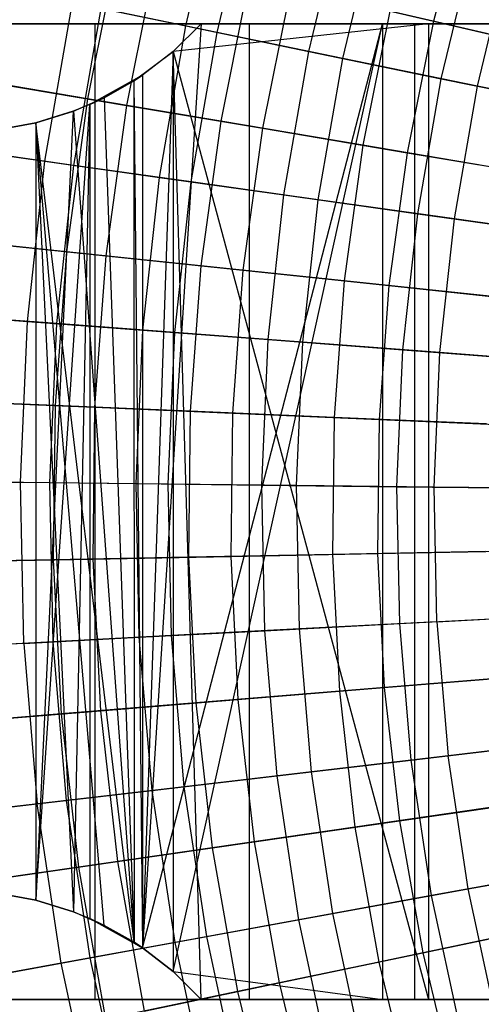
# Model space of a CAD drawing. Extents: x -8.3 to 8.8, y -6 to 6.
# Tile 12 of 177: x -4.446 to -3.595, y -0.909 to 0.908. Entities that reach past the tile are written whole.
import ezdxf

# ---------------------------------------------------------------- set-up
doc = ezdxf.new("R2010")
doc.units = 0
doc.header["$LTSCALE"] = 2.54
doc.layers.get('0').update_dxf_attribs({"linetype": 'CONTINUOUS'})

# ---------------------------------------------------------------- blocks, each defined once
blk = doc.blocks.new('DROPS_COLOR_A_STL')
at = {"color": 0}
for p, q in [((4.2602, 0.896, 4.2317), (4.3265, 1.1717, 4.2317)), ((4.2602, 0.896, 4.2317), (4.3265, 1.1717, 4.2317)), ((4.3182, 0.884, 11.4321), (4.3836, 1.156, 11.4321)), ((4.3182, 0.884, 11.4321), (4.3836, 1.156, 11.4321)), ((4.487, 0.8491, 3.9448), (4.5499, 1.1103, 3.9448)), ((4.487, 0.8491, 3.9448), (4.5499, 1.1103, 3.9448)), ((4.5497, 0.8361, 11.7151), (4.6115, 1.0934, 11.7151)), ((4.5497, 0.8361, 11.7151), (4.6115, 1.0934, 11.7151)), ((4.731, 0.7986, 3.673), (4.7901, 1.0443, 3.673)), ((4.731, 0.7986, 3.673), (4.7901, 1.0443, 3.673)), ((4.798, 0.7847, 11.9828), (4.8561, 1.0262, 11.9828)), ((4.798, 0.7847, 11.9828), (4.8561, 1.0262, 11.9828)), ((4.0004, 0.6464, 4.5325), (4.0513, 0.9392, 4.5325)), ((4.0004, 0.6464, 4.5325), (4.0513, 0.9392, 4.5325)), ((4.0513, 0.9392, 4.5325), (4.2602, 0.896, 4.2317)), ((4.0513, 0.9392, 4.5325), (4.2602, 0.896, 4.2317)), ((4.0542, 0.6388, 11.1348), (4.1045, 0.9282, 11.1348)), ((4.0542, 0.6388, 11.1348), (4.1045, 0.9282, 11.1348)), ((4.3182, 0.884, 11.4321), (4.1045, 0.9282, 11.1348)), ((4.3182, 0.884, 11.4321), (4.1045, 0.9282, 11.1348)), ((3.832, 0.9, 20.3239), (4.0934, 0.9, 19.9918)), ((4.0934, 0.9, 27.7698), (3.832, 0.9, 27.4376)), ((4.0934, 0.9, 27.7698), (3.832, 0.9, 27.4376)), ((3.832, 0.9, 20.3239), (4.0934, 0.9, 19.9918)), ((4.0934, -0.9, 19.9918), (4.0934, 0.9, 19.9918)), ((4.0934, 0.9, 19.9918), (4.3775, 0.9, 19.6788)), ((4.0934, -0.9, 19.9918), (4.0934, 0.9, 19.9918)), ((4.0934, -0.9, 27.7698), (4.0934, 0.9, 27.7698)), ((4.3775, 0.9, 28.0827), (4.0934, 0.9, 27.7698)), ((4.0934, -0.9, 27.7698), (4.0934, 0.9, 27.7698)), ((4.3775, 0.9, 28.0827), (4.0934, 0.9, 27.7698)), ((4.0934, 0.9, 19.9918), (4.3775, 0.9, 19.6788)), ((4.2888, 0.9, 52.191), (4.1807, -0.8051, 52.1218)), ((4.1807, -0.8051, 52.1218), (4.6226, 0.9, 52.3913)), ((4.1807, -0.8051, 52.1218), (4.6226, 0.9, 52.3913)), ((4.2888, 0.9, 52.191), (4.1807, -0.8051, 52.1218)), ((4.2117, 0.6166, 4.2317), (4.2602, 0.896, 4.2317)), ((4.2117, 0.6166, 4.2317), (4.2602, 0.896, 4.2317)), ((4.2368, 0.8486, 36.993), (4.2888, 0.9, 36.96)), ((4.7077, 0.9, 36.7117), (4.2368, 0.8486, 36.993)), ((4.2368, -0.8486, 52.158), (4.6226, 0.9, 52.3913)), ((4.2888, 0.9, 52.191), (4.2368, 0.8486, 52.158)), ((4.7077, 0.9, 36.7117), (4.2368, 0.8486, 36.993)), ((4.2368, -0.8486, 52.158), (4.6226, 0.9, 52.3913)), ((4.2368, 0.8486, 36.993), (4.2888, 0.9, 36.96)), ((4.2888, 0.9, 52.191), (4.2368, 0.8486, 52.158)), ((4.2602, 0.896, 4.2317), (4.487, 0.8491, 3.9448)), ((4.2602, 0.896, 4.2317), (4.487, 0.8491, 3.9448)), ((4.7077, 0.9, 36.7117), (4.2888, 0.9, 36.96)), ((4.2888, 0.9, 36.96), (4.2888, 0.9, 52.191)), ((4.2888, 0.9, 52.191), (4.6226, 0.9, 52.3913)), ((4.7077, 0.9, 36.7117), (4.2888, 0.9, 36.96)), ((4.2888, 0.9, 52.191), (4.6226, 0.9, 52.3913)), ((4.2888, 0.9, 36.96), (4.2888, 0.9, 52.191)), ((4.3775, -0.9, 19.6788), (4.3775, 0.9, 19.6788)), ((4.3775, 0.9, 19.6788), (4.6828, 0.9, 19.3865)), ((4.3775, -0.9, 19.6788), (4.3775, 0.9, 19.6788)), ((4.3775, -0.9, 28.0827), (4.3775, 0.9, 28.0827)), ((4.6828, 0.9, 28.375), (4.3775, 0.9, 28.0827)), ((4.3775, -0.9, 28.0827), (4.3775, 0.9, 28.0827)), ((4.6828, 0.9, 28.375), (4.3775, 0.9, 28.0827)), ((4.3775, 0.9, 19.6788), (4.6828, 0.9, 19.3865)), ((4.6226, 0.9, 52.3913), (5.1842, 0.9, 52.6862)), ((4.6226, 0.9, 52.3913), (5.1842, 0.9, 52.6862)), ((4.6226, 0.9, 52.3913), (4.6226, -0.9, 52.3913)), ((4.6226, 0.9, 52.3913), (4.6226, -0.9, 52.3913)), ((4.6828, -0.9, 19.3865), (4.6828, 0.9, 19.3865)), ((4.6828, 0.9, 19.3865), (5.0078, 0.9, 19.1163)), ((4.6828, -0.9, 19.3865), (4.6828, 0.9, 19.3865)), ((4.6828, -0.9, 28.375), (4.6828, 0.9, 28.375)), ((5.0078, 0.9, 28.6452), (4.6828, 0.9, 28.375)), ((4.6828, -0.9, 28.375), (4.6828, 0.9, 28.375)), ((5.0078, 0.9, 28.6452), (4.6828, 0.9, 28.375)), ((4.6828, 0.9, 19.3865), (5.0078, 0.9, 19.1163)), ((5.2724, 0.9, 36.4229), (4.7077, 0.9, 36.7117)), ((4.7077, 0.9, 36.7117), (4.7077, -0.9, 36.7117)), ((5.2724, 0.9, 36.4229), (4.7077, 0.9, 36.7117)), ((4.7077, 0.9, 36.7117), (4.7077, -0.9, 36.7117)), ((4.2703, 0.6084, 11.4321), (4.3182, 0.884, 11.4321)), ((4.2703, 0.6084, 11.4321), (4.3182, 0.884, 11.4321)), ((4.5497, 0.8361, 11.7151), (4.3182, 0.884, 11.4321)), ((4.5497, 0.8361, 11.7151), (4.3182, 0.884, 11.4321)), ((4.1646, 0.7944, 37.0396), (4.2368, 0.8486, 36.993)), ((4.1646, 0.7944, 37.0396), (4.2368, 0.8486, 36.993)), ((4.2368, 0.8486, 52.158), (4.1807, -0.8051, 52.1218)), ((4.2368, 0.8486, 52.158), (4.1807, -0.8051, 52.1218)), ((4.2368, 0.8486, 52.158), (4.1807, 0.8051, 52.1218)), ((4.2368, 0.8486, 36.993), (4.1807, 0.8051, 52.1218)), ((4.2368, 0.8486, 52.158), (4.1807, 0.8051, 52.1218)), ((4.2368, 0.8486, 36.993), (4.1807, 0.8051, 52.1218)), ((4.2368, 0.8486, 36.993), (4.7077, -0.9, 36.7117)), ((4.2888, -0.9, 36.96), (4.2368, 0.8486, 36.993)), ((4.2368, 0.8486, 36.993), (4.2368, -0.8486, 36.993)), ((4.2368, 0.8486, 36.993), (4.2368, -0.8486, 36.993)), ((4.2888, -0.9, 36.96), (4.2368, 0.8486, 36.993)), ((4.2368, 0.8486, 36.993), (4.7077, -0.9, 36.7117)), ((4.2368, 0.8486, 36.993), (4.2368, 0.8486, 52.158)), ((4.2368, 0.8486, 36.993), (4.2368, 0.8486, 52.158)), ((4.4411, 0.5843, 3.9448), (4.487, 0.8491, 3.9448)), ((4.4411, 0.5843, 3.9448), (4.487, 0.8491, 3.9448)), ((4.487, 0.8491, 3.9448), (4.731, 0.7986, 3.673)), ((4.487, 0.8491, 3.9448), (4.731, 0.7986, 3.673)), ((4.5044, 0.5754, 11.7151), (4.5497, 0.8361, 11.7151)), ((4.5044, 0.5754, 11.7151), (4.5497, 0.8361, 11.7151)), ((4.798, 0.7847, 11.9828), (4.5497, 0.8361, 11.7151)), ((4.798, 0.7847, 11.9828), (4.5497, 0.8361, 11.7151)), ((4.1807, 0.8051, 52.1218), (4.0832, 0.7508, 52.0576)), ((4.1807, 0.8051, 52.1218), (4.0832, 0.7508, 52.0576)), ((4.1807, 0.8051, 52.1218), (4.1098, 0.7633, 37.0757)), ((4.1807, 0.8051, 52.1218), (4.1098, 0.7633, 37.0757)), ((4.1646, 0.7944, 37.0396), (4.1807, 0.8051, 52.1218)), ((4.1646, 0.7944, 37.0396), (4.1807, 0.8051, 52.1218)), ((4.1807, 0.8051, 52.1218), (4.1807, -0.8051, 52.1218)), ((4.1807, 0.8051, 52.1218), (4.1807, -0.8051, 52.1218)), ((4.1098, 0.7633, 37.0757), (4.1646, 0.7944, 37.0396)), ((4.1098, 0.7633, 37.0757), (4.1646, 0.7944, 37.0396)), ((4.1646, 0.7944, 37.0396), (4.165, -0.7947, 37.0393)), ((4.1646, 0.7944, 37.0396), (4.165, -0.7947, 37.0393)), ((4.1646, 0.7944, 37.0396), (4.1807, -0.8051, 37.0291)), ((4.1646, 0.7944, 37.0396), (4.1807, -0.8051, 37.0291)), ((4.6878, 0.5496, 3.673), (4.731, 0.7986, 3.673)), ((4.6878, 0.5496, 3.673), (4.731, 0.7986, 3.673)), ((4.731, 0.7986, 3.673), (4.9911, 0.7448, 3.4172)), ((4.731, 0.7986, 3.673), (4.9911, 0.7448, 3.4172)), ((4.7555, 0.5401, 11.9828), (4.798, 0.7847, 11.9828)), ((4.7555, 0.5401, 11.9828), (4.798, 0.7847, 11.9828)), ((5.0622, 0.7301, 12.2341), (4.798, 0.7847, 11.9828)), ((5.0622, 0.7301, 12.2341), (4.798, 0.7847, 11.9828)), ((4.0529, 0.7385, 52.0372), (4.1098, 0.7633, 37.0757)), ((4.0529, 0.7385, 52.0372), (4.1098, 0.7633, 37.0757)), ((4.0532, 0.7386, 37.1136), (4.1098, 0.7633, 37.0757)), ((4.0532, 0.7386, 37.1136), (4.1098, 0.7633, 37.0757)), ((4.0832, 0.7508, 52.0576), (4.1098, 0.7633, 37.0757)), ((4.0832, 0.7508, 52.0576), (4.1098, 0.7633, 37.0757)), ((4.1098, 0.7633, 37.0757), (4.165, -0.7947, 37.0393)), ((4.1098, 0.7633, 37.0757), (4.165, -0.7947, 37.0393)), ((3.984, -0.7172, 51.9903), (4.0832, 0.7508, 52.0576)), ((3.984, -0.7172, 51.9903), (4.0832, 0.7508, 52.0576)), ((4.0832, 0.7508, 52.0576), (4.0529, 0.7385, 52.0372)), ((4.0832, 0.7508, 52.0576), (4.0529, 0.7385, 52.0372)), ((4.0832, 0.7508, 52.0576), (4.0532, -0.7386, 52.0374)), ((4.0832, 0.7508, 52.0576), (4.0532, -0.7386, 52.0374)), ((4.0832, 0.7508, 52.0576), (4.0832, -0.7508, 52.0576)), ((4.0832, 0.7508, 52.0576), (4.0832, -0.7508, 52.0576)), ((4.0529, 0.7385, 52.0372), (3.9836, 0.7171, 51.99)), ((4.0529, 0.7385, 52.0372), (3.9836, 0.7171, 51.99)), ((3.984, 0.7172, 37.1607), (4.0532, 0.7386, 37.1136)), ((3.984, 0.7172, 37.1607), (4.0532, 0.7386, 37.1136)), ((4.0529, 0.7385, 52.0372), (3.984, -0.7172, 51.9903)), ((4.0529, 0.7385, 52.0372), (3.984, -0.7172, 51.9903)), ((4.0529, 0.7385, 52.0372), (4.0532, 0.7386, 37.1136)), ((4.0529, 0.7385, 52.0372), (4.0532, 0.7386, 37.1136)), ((4.0532, 0.7386, 37.1136), (4.165, -0.7947, 37.0393)), ((4.0532, 0.7386, 37.1136), (4.165, -0.7947, 37.0393)), ((3.9135, 0.7043, 37.2097), (3.984, 0.7172, 37.1607)), ((3.9135, 0.7043, 37.2097), (3.984, 0.7172, 37.1607)), ((3.9836, 0.7171, 51.99), (3.9135, 0.7043, 51.9413)), ((3.9836, 0.7171, 51.99), (3.9135, 0.7043, 51.9413)), ((3.984, 0.7172, 37.1607), (3.9836, -0.7171, 37.161)), ((3.984, 0.7172, 37.1607), (3.9836, -0.7171, 37.161)), ((3.9836, 0.7171, 51.99), (3.984, 0.7172, 37.1607)), ((3.9836, 0.7171, 51.99), (3.984, 0.7172, 37.1607)), ((3.9836, 0.7171, 51.99), (3.984, -0.7172, 51.9903)), ((3.9836, 0.7171, 51.99), (3.984, -0.7172, 51.9903)), ((3.984, 0.7172, 37.1607), (4.0532, -0.7386, 37.1136)), ((4.165, -0.7947, 37.0393), (3.984, 0.7172, 37.1607)), ((4.165, -0.7947, 37.0393), (3.984, 0.7172, 37.1607)), ((4.1101, -0.7634, 37.0755), (3.984, 0.7172, 37.1607)), ((4.1101, -0.7634, 37.0755), (3.984, 0.7172, 37.1607)), ((3.984, 0.7172, 37.1607), (4.0532, -0.7386, 37.1136)), ((3.8082, 0.6734, 4.846), (4.0004, 0.6464, 4.5325)), ((3.8082, 0.6734, 4.846), (4.0004, 0.6464, 4.5325)), ((4.0542, 0.6388, 11.1348), (3.857, 0.6666, 10.8245)), ((4.0542, 0.6388, 11.1348), (3.857, 0.6666, 10.8245)), ((3.9684, 0.3509, 4.5325), (4.0004, 0.6464, 4.5325)), ((3.9684, 0.3509, 4.5325), (4.0004, 0.6464, 4.5325)), ((4.0004, 0.6464, 4.5325), (4.2117, 0.6166, 4.2317)), ((4.0004, 0.6464, 4.5325), (4.2117, 0.6166, 4.2317)), ((4.0226, 0.3468, 11.1348), (4.0542, 0.6388, 11.1348)), ((4.0226, 0.3468, 11.1348), (4.0542, 0.6388, 11.1348)), ((4.2703, 0.6084, 11.4321), (4.0542, 0.6388, 11.1348)), ((4.2703, 0.6084, 11.4321), (4.0542, 0.6388, 11.1348)), ((4.1811, 0.3348, 4.2317), (4.2117, 0.6166, 4.2317)), ((4.1811, 0.3348, 4.2317), (4.2117, 0.6166, 4.2317)), ((4.2117, 0.6166, 4.2317), (4.4411, 0.5843, 3.9448)), ((4.2117, 0.6166, 4.2317), (4.4411, 0.5843, 3.9448)), ((4.2402, 0.3303, 11.4321), (4.2703, 0.6084, 11.4321)), ((4.2402, 0.3303, 11.4321), (4.2703, 0.6084, 11.4321)), ((4.5044, 0.5754, 11.7151), (4.2703, 0.6084, 11.4321)), ((4.5044, 0.5754, 11.7151), (4.2703, 0.6084, 11.4321)), ((4.4122, 0.3172, 3.9448), (4.4411, 0.5843, 3.9448)), ((4.4122, 0.3172, 3.9448), (4.4411, 0.5843, 3.9448)), ((4.4411, 0.5843, 3.9448), (4.6878, 0.5496, 3.673)), ((4.4411, 0.5843, 3.9448), (4.6878, 0.5496, 3.673)), ((4.4759, 0.3124, 11.7151), (4.5044, 0.5754, 11.7151)), ((4.4759, 0.3124, 11.7151), (4.5044, 0.5754, 11.7151)), ((4.7555, 0.5401, 11.9828), (4.5044, 0.5754, 11.7151)), ((4.7555, 0.5401, 11.9828), (4.5044, 0.5754, 11.7151)), ((4.6606, 0.2984, 3.673), (4.6878, 0.5496, 3.673)), ((4.6606, 0.2984, 3.673), (4.6878, 0.5496, 3.673)), ((4.6878, 0.5496, 3.673), (4.9508, 0.5126, 3.4172)), ((4.6878, 0.5496, 3.673), (4.9508, 0.5126, 3.4172)), ((4.7288, 0.2932, 11.9828), (4.7555, 0.5401, 11.9828)), ((4.7288, 0.2932, 11.9828), (4.7555, 0.5401, 11.9828)), ((5.0227, 0.5025, 12.2341), (4.7555, 0.5401, 11.9828)), ((5.0227, 0.5025, 12.2341), (4.7555, 0.5401, 11.9828)), ((3.7749, 0.3656, 4.846), (3.9684, 0.3509, 4.5325)), ((3.7749, 0.3656, 4.846), (3.9684, 0.3509, 4.5325)), ((4.0226, 0.3468, 11.1348), (3.824, 0.3619, 10.8245)), ((4.0226, 0.3468, 11.1348), (3.824, 0.3619, 10.8245)), ((3.9555, 0.054, 4.5325), (3.9684, 0.3509, 4.5325)), ((3.9555, 0.054, 4.5325), (3.9684, 0.3509, 4.5325)), ((3.9684, 0.3509, 4.5325), (4.1811, 0.3348, 4.2317)), ((3.9684, 0.3509, 4.5325), (4.1811, 0.3348, 4.2317)), ((4.0098, 0.0533, 11.1348), (4.0226, 0.3468, 11.1348)), ((4.0098, 0.0533, 11.1348), (4.0226, 0.3468, 11.1348)), ((4.2402, 0.3303, 11.4321), (4.0226, 0.3468, 11.1348)), ((4.2402, 0.3303, 11.4321), (4.0226, 0.3468, 11.1348)), ((4.1688, 0.0515, 4.2317), (4.1811, 0.3348, 4.2317)), ((4.1688, 0.0515, 4.2317), (4.1811, 0.3348, 4.2317)), ((4.1811, 0.3348, 4.2317), (4.4122, 0.3172, 3.9448)), ((4.1811, 0.3348, 4.2317), (4.4122, 0.3172, 3.9448)), ((4.228, 0.0508, 11.4321), (4.2402, 0.3303, 11.4321)), ((4.228, 0.0508, 11.4321), (4.2402, 0.3303, 11.4321)), ((4.4759, 0.3124, 11.7151), (4.2402, 0.3303, 11.4321)), ((4.4759, 0.3124, 11.7151), (4.2402, 0.3303, 11.4321)), ((4.4004, 0.0488, 3.9448), (4.4122, 0.3172, 3.9448)), ((4.4004, 0.0488, 3.9448), (4.4122, 0.3172, 3.9448)), ((4.4122, 0.3172, 3.9448), (4.6606, 0.2984, 3.673)), ((4.4122, 0.3172, 3.9448), (4.6606, 0.2984, 3.673)), ((4.4644, 0.048, 11.7151), (4.4759, 0.3124, 11.7151)), ((4.4644, 0.048, 11.7151), (4.4759, 0.3124, 11.7151)), ((4.7288, 0.2932, 11.9828), (4.4759, 0.3124, 11.7151)), ((4.7288, 0.2932, 11.9828), (4.4759, 0.3124, 11.7151)), ((4.6495, 0.0459, 3.673), (4.6606, 0.2984, 3.673)), ((4.6495, 0.0459, 3.673), (4.6606, 0.2984, 3.673)), ((4.6606, 0.2984, 3.673), (4.9255, 0.2783, 3.4172)), ((4.6606, 0.2984, 3.673), (4.9255, 0.2783, 3.4172)), ((4.718, 0.0451, 11.9828), (4.7288, 0.2932, 11.9828)), ((4.718, 0.0451, 11.9828), (4.7288, 0.2932, 11.9828)), ((4.9978, 0.2728, 12.2341), (4.7288, 0.2932, 11.9828)), ((4.9978, 0.2728, 12.2341), (4.7288, 0.2932, 11.9828)), ((3.7614, 0.0562, 4.846), (3.9555, 0.054, 4.5325)), ((3.7614, 0.0562, 4.846), (3.9555, 0.054, 4.5325)), ((4.0098, 0.0533, 11.1348), (3.8106, 0.0557, 10.8245)), ((4.0098, 0.0533, 11.1348), (3.8106, 0.0557, 10.8245)), ((3.9615, -0.2432, 4.5325), (3.9555, 0.054, 4.5325)), ((3.9555, 0.054, 4.5325), (4.1688, 0.0515, 4.2317)), ((3.9615, -0.2432, 4.5325), (3.9555, 0.054, 4.5325)), ((3.9555, 0.054, 4.5325), (4.1688, 0.0515, 4.2317)), ((4.0158, -0.2403, 11.1348), (4.0098, 0.0533, 11.1348)), ((4.228, 0.0508, 11.4321), (4.0098, 0.0533, 11.1348)), ((4.228, 0.0508, 11.4321), (4.0098, 0.0533, 11.1348)), ((4.0158, -0.2403, 11.1348), (4.0098, 0.0533, 11.1348)), ((4.1745, -0.232, 4.2317), (4.1688, 0.0515, 4.2317)), ((4.1688, 0.0515, 4.2317), (4.4004, 0.0488, 3.9448)), ((4.1745, -0.232, 4.2317), (4.1688, 0.0515, 4.2317)), ((4.1688, 0.0515, 4.2317), (4.4004, 0.0488, 3.9448)), ((4.2337, -0.2289, 11.4321), (4.228, 0.0508, 11.4321)), ((4.4644, 0.048, 11.7151), (4.228, 0.0508, 11.4321)), ((4.4644, 0.048, 11.7151), (4.228, 0.0508, 11.4321)), ((4.2337, -0.2289, 11.4321), (4.228, 0.0508, 11.4321)), ((4.4059, -0.2198, 3.9448), (4.4004, 0.0488, 3.9448)), ((4.4004, 0.0488, 3.9448), (4.6495, 0.0459, 3.673)), ((4.4059, -0.2198, 3.9448), (4.4004, 0.0488, 3.9448)), ((4.4004, 0.0488, 3.9448), (4.6495, 0.0459, 3.673)), ((4.4698, -0.2165, 11.7151), (4.4644, 0.048, 11.7151)), ((4.718, 0.0451, 11.9828), (4.4644, 0.048, 11.7151)), ((4.718, 0.0451, 11.9828), (4.4644, 0.048, 11.7151)), ((4.4698, -0.2165, 11.7151), (4.4644, 0.048, 11.7151)), ((4.6547, -0.2068, 3.673), (4.6495, 0.0459, 3.673)), ((4.6495, 0.0459, 3.673), (4.9152, 0.0428, 3.4172)), ((4.6547, -0.2068, 3.673), (4.6495, 0.0459, 3.673)), ((4.6495, 0.0459, 3.673), (4.9152, 0.0428, 3.4172)), ((4.9877, 0.042, 12.2341), (4.718, 0.0451, 11.9828)), ((4.9877, 0.042, 12.2341), (4.718, 0.0451, 11.9828)), ((4.723, -0.2032, 11.9828), (4.718, 0.0451, 11.9828)), ((4.723, -0.2032, 11.9828), (4.718, 0.0451, 11.9828)), ((4.6547, -0.2068, 3.673), (4.92, -0.1928, 3.4172)), ((4.6547, -0.2068, 3.673), (4.92, -0.1928, 3.4172)), ((4.723, -0.2032, 11.9828), (4.9925, -0.189, 12.2341)), ((4.723, -0.2032, 11.9828), (4.9925, -0.189, 12.2341)), ((4.4698, -0.2165, 11.7151), (4.2337, -0.2289, 11.4321)), ((4.4698, -0.2165, 11.7151), (4.2337, -0.2289, 11.4321)), ((4.4059, -0.2198, 3.9448), (4.6547, -0.2068, 3.673)), ((4.4059, -0.2198, 3.9448), (4.6547, -0.2068, 3.673)), ((4.723, -0.2032, 11.9828), (4.4698, -0.2165, 11.7151)), ((4.723, -0.2032, 11.9828), (4.4698, -0.2165, 11.7151)), ((4.4921, -0.4801, 11.7151), (4.4698, -0.2165, 11.7151)), ((4.4921, -0.4801, 11.7151), (4.4698, -0.2165, 11.7151)), ((4.676, -0.4586, 3.673), (4.6547, -0.2068, 3.673)), ((4.676, -0.4586, 3.673), (4.6547, -0.2068, 3.673)), ((4.723, -0.2032, 11.9828), (4.744, -0.4506, 11.9828)), ((4.723, -0.2032, 11.9828), (4.744, -0.4506, 11.9828)), ((3.9615, -0.2432, 4.5325), (4.1745, -0.232, 4.2317)), ((3.9615, -0.2432, 4.5325), (4.1745, -0.232, 4.2317)), ((4.2337, -0.2289, 11.4321), (4.0158, -0.2403, 11.1348)), ((4.2337, -0.2289, 11.4321), (4.0158, -0.2403, 11.1348)), ((4.1745, -0.232, 4.2317), (4.4059, -0.2198, 3.9448)), ((4.1745, -0.232, 4.2317), (4.4059, -0.2198, 3.9448)), ((4.1985, -0.5145, 4.2317), (4.1745, -0.232, 4.2317)), ((4.1985, -0.5145, 4.2317), (4.1745, -0.232, 4.2317)), ((4.2574, -0.5076, 11.4321), (4.2337, -0.2289, 11.4321)), ((4.2574, -0.5076, 11.4321), (4.2337, -0.2289, 11.4321)), ((4.4286, -0.4876, 3.9448), (4.4059, -0.2198, 3.9448)), ((4.4286, -0.4876, 3.9448), (4.4059, -0.2198, 3.9448)), ((3.9615, -0.2432, 4.5325), (3.7677, -0.2534, 4.846)), ((3.9615, -0.2432, 4.5325), (3.7677, -0.2534, 4.846)), ((4.0158, -0.2403, 11.1348), (3.8168, -0.2508, 10.8245)), ((4.0158, -0.2403, 11.1348), (3.8168, -0.2508, 10.8245)), ((3.9615, -0.2432, 4.5325), (3.9866, -0.5393, 4.5325)), ((3.9615, -0.2432, 4.5325), (3.9866, -0.5393, 4.5325)), ((4.0406, -0.533, 11.1348), (4.0158, -0.2403, 11.1348)), ((4.0406, -0.533, 11.1348), (4.0158, -0.2403, 11.1348)), ((4.676, -0.4586, 3.673), (4.9399, -0.4277, 3.4172)), ((4.676, -0.4586, 3.673), (4.9399, -0.4277, 3.4172)), ((5.012, -0.4192, 12.2341), (4.744, -0.4506, 11.9828)), ((5.012, -0.4192, 12.2341), (4.744, -0.4506, 11.9828)), ((4.744, -0.4506, 11.9828), (4.4921, -0.4801, 11.7151)), ((4.744, -0.4506, 11.9828), (4.4921, -0.4801, 11.7151)), ((4.7808, -0.6962, 11.9828), (4.744, -0.4506, 11.9828)), ((4.7808, -0.6962, 11.9828), (4.744, -0.4506, 11.9828)), ((4.4286, -0.4876, 3.9448), (4.676, -0.4586, 3.673)), ((4.4286, -0.4876, 3.9448), (4.676, -0.4586, 3.673)), ((4.7135, -0.7085, 3.673), (4.676, -0.4586, 3.673)), ((4.7135, -0.7085, 3.673), (4.676, -0.4586, 3.673)), ((4.1985, -0.5145, 4.2317), (4.4286, -0.4876, 3.9448)), ((4.1985, -0.5145, 4.2317), (4.4286, -0.4876, 3.9448)), ((4.4921, -0.4801, 11.7151), (4.2574, -0.5076, 11.4321)), ((4.4921, -0.4801, 11.7151), (4.2574, -0.5076, 11.4321)), ((4.4684, -0.7533, 3.9448), (4.4286, -0.4876, 3.9448)), ((4.4684, -0.7533, 3.9448), (4.4286, -0.4876, 3.9448)), ((4.5313, -0.7418, 11.7151), (4.4921, -0.4801, 11.7151)), ((4.5313, -0.7418, 11.7151), (4.4921, -0.4801, 11.7151)), ((4.2574, -0.5076, 11.4321), (4.0406, -0.533, 11.1348)), ((4.2574, -0.5076, 11.4321), (4.0406, -0.533, 11.1348)), ((4.2988, -0.7843, 11.4321), (4.2574, -0.5076, 11.4321)), ((4.2988, -0.7843, 11.4321), (4.2574, -0.5076, 11.4321)), ((3.9866, -0.5393, 4.5325), (4.1985, -0.5145, 4.2317)), ((3.9866, -0.5393, 4.5325), (4.1985, -0.5145, 4.2317)), ((4.2405, -0.7949, 4.2317), (4.1985, -0.5145, 4.2317)), ((4.2405, -0.7949, 4.2317), (4.1985, -0.5145, 4.2317)), ((3.7938, -0.5619, 4.846), (3.9866, -0.5393, 4.5325)), ((3.7938, -0.5619, 4.846), (3.9866, -0.5393, 4.5325)), ((4.0406, -0.533, 11.1348), (3.8427, -0.5562, 10.8245)), ((4.0406, -0.533, 11.1348), (3.8427, -0.5562, 10.8245)), ((4.0306, -0.8333, 4.5325), (3.9866, -0.5393, 4.5325)), ((4.0306, -0.8333, 4.5325), (3.9866, -0.5393, 4.5325)), ((4.0841, -0.8235, 11.1348), (4.0406, -0.533, 11.1348)), ((4.0841, -0.8235, 11.1348), (4.0406, -0.533, 11.1348)), ((4.7808, -0.6962, 11.9828), (5.0462, -0.6477, 12.2341)), ((4.7808, -0.6962, 11.9828), (5.0462, -0.6477, 12.2341)), ((4.9748, -0.6608, 3.4172), (4.7135, -0.7085, 3.673)), ((4.9748, -0.6608, 3.4172), (4.7135, -0.7085, 3.673)), ((3.9135, -0.7043, 51.9413), (3.984, -0.7172, 51.9903)), ((3.9836, -0.7171, 37.161), (3.9135, -0.7043, 37.2097)), ((3.9836, -0.7171, 37.161), (3.9135, -0.7043, 37.2097)), ((3.9135, -0.7043, 51.9413), (3.984, -0.7172, 51.9903)), ((4.5313, -0.7418, 11.7151), (4.7808, -0.6962, 11.9828)), ((4.5313, -0.7418, 11.7151), (4.7808, -0.6962, 11.9828)), ((4.8332, -0.9389, 11.9828), (4.7808, -0.6962, 11.9828)), ((4.8332, -0.9389, 11.9828), (4.7808, -0.6962, 11.9828)), ((4.0532, -0.7386, 37.1136), (3.9836, -0.7171, 37.161)), ((3.9836, -0.7171, 37.161), (3.984, -0.7172, 51.9903)), ((3.9836, -0.7171, 37.161), (3.984, -0.7172, 51.9903)), ((4.0532, -0.7386, 37.1136), (3.9836, -0.7171, 37.161)), ((3.984, -0.7172, 51.9903), (4.0532, -0.7386, 52.0374)), ((3.984, -0.7172, 51.9903), (4.0532, -0.7386, 52.0374)), ((4.7135, -0.7085, 3.673), (4.4684, -0.7533, 3.9448)), ((4.7135, -0.7085, 3.673), (4.4684, -0.7533, 3.9448)), ((4.7668, -0.9555, 3.673), (4.7135, -0.7085, 3.673)), ((4.7668, -0.9555, 3.673), (4.7135, -0.7085, 3.673)), ((4.0532, -0.7386, 52.0374), (4.0832, -0.7508, 52.0576)), ((4.1101, -0.7634, 37.0755), (4.0532, -0.7386, 37.1136)), ((4.0532, -0.7386, 37.1136), (4.0532, -0.7386, 52.0374)), ((4.0532, -0.7386, 37.1136), (4.0532, -0.7386, 52.0374)), ((4.0532, -0.7386, 37.1136), (4.0832, -0.7508, 52.0576)), ((4.0532, -0.7386, 52.0374), (4.0832, -0.7508, 52.0576)), ((4.0532, -0.7386, 37.1136), (4.0832, -0.7508, 52.0576)), ((4.1101, -0.7634, 37.0755), (4.0532, -0.7386, 37.1136)), ((4.2988, -0.7843, 11.4321), (4.5313, -0.7418, 11.7151)), ((4.2988, -0.7843, 11.4321), (4.5313, -0.7418, 11.7151)), ((4.5872, -1.0004, 11.7151), (4.5313, -0.7418, 11.7151)), ((4.5872, -1.0004, 11.7151), (4.5313, -0.7418, 11.7151)), ((4.0832, -0.7508, 52.0576), (4.1807, -0.8051, 52.1218)), ((4.1101, -0.7634, 37.0755), (4.0832, -0.7508, 52.0576)), ((4.1101, -0.7634, 37.0755), (4.0832, -0.7508, 52.0576)), ((4.0832, -0.7508, 52.0576), (4.1807, -0.8051, 52.1218)), ((4.4684, -0.7533, 3.9448), (4.2405, -0.7949, 4.2317)), ((4.4684, -0.7533, 3.9448), (4.2405, -0.7949, 4.2317)), ((4.5251, -1.0159, 3.9448), (4.4684, -0.7533, 3.9448)), ((4.5251, -1.0159, 3.9448), (4.4684, -0.7533, 3.9448)), ((4.165, -0.7947, 37.0393), (4.1101, -0.7634, 37.0755)), ((4.1101, -0.7634, 37.0755), (4.1807, -0.8051, 52.1218)), ((4.165, -0.7947, 37.0393), (4.1101, -0.7634, 37.0755)), ((4.1101, -0.7634, 37.0755), (4.1807, -0.8051, 52.1218)), ((4.2405, -0.7949, 4.2317), (4.0306, -0.8333, 4.5325)), ((4.2405, -0.7949, 4.2317), (4.0306, -0.8333, 4.5325)), ((4.0841, -0.8235, 11.1348), (4.2988, -0.7843, 11.4321)), ((4.0841, -0.8235, 11.1348), (4.2988, -0.7843, 11.4321)), ((4.1807, -0.8051, 37.0291), (4.165, -0.7947, 37.0393)), ((4.165, -0.7947, 37.0393), (4.1807, -0.8051, 52.1218)), ((4.165, -0.7947, 37.0393), (4.1807, -0.8051, 52.1218)), ((4.1807, -0.8051, 37.0291), (4.165, -0.7947, 37.0393)), ((4.3003, -1.0721, 4.2317), (4.2405, -0.7949, 4.2317)), ((4.3003, -1.0721, 4.2317), (4.2405, -0.7949, 4.2317)), ((4.3579, -1.0577, 11.4321), (4.2988, -0.7843, 11.4321)), ((4.3579, -1.0577, 11.4321), (4.2988, -0.7843, 11.4321)), ((4.1807, -0.8051, 52.1218), (4.2368, -0.8486, 52.158)), ((4.2368, -0.8486, 36.993), (4.1807, -0.8051, 37.0291)), ((4.1807, -0.8051, 37.0291), (4.1807, -0.8051, 52.1218)), ((4.1807, -0.8051, 37.0291), (4.1807, -0.8051, 52.1218)), ((4.2368, -0.8486, 36.993), (4.1807, -0.8051, 37.0291)), ((4.1807, -0.8051, 52.1218), (4.2368, -0.8486, 52.158)), ((4.0306, -0.8333, 4.5325), (3.8397, -0.8681, 4.846)), ((4.0306, -0.8333, 4.5325), (3.8397, -0.8681, 4.846)), ((3.8881, -0.8593, 10.8245), (4.0841, -0.8235, 11.1348)), ((3.8881, -0.8593, 10.8245), (4.0841, -0.8235, 11.1348)), ((4.0934, -1.1238, 4.5325), (4.0306, -0.8333, 4.5325)), ((4.0934, -1.1238, 4.5325), (4.0306, -0.8333, 4.5325)), ((4.1461, -1.1106, 11.1348), (4.0841, -0.8235, 11.1348)), ((4.1461, -1.1106, 11.1348), (4.0841, -0.8235, 11.1348)), ((4.2888, -0.9, 36.96), (4.2368, -0.8486, 36.993)), ((4.2368, -0.8486, 52.158), (4.6226, -0.9, 52.3913)), ((4.2368, -0.8486, 52.158), (4.6226, -0.9, 52.3913)), ((4.2368, -0.8486, 52.158), (4.2888, -0.9, 52.191)), ((4.2368, -0.8486, 36.993), (4.2368, -0.8486, 52.158)), ((4.2368, -0.8486, 36.993), (4.2368, -0.8486, 52.158)), ((4.2888, -0.9, 36.96), (4.2368, -0.8486, 36.993)), ((4.2368, -0.8486, 52.158), (4.2888, -0.9, 52.191)), ((4.0934, -0.9, 19.9918), (3.832, -0.9, 20.3239)), ((3.832, -0.9, 27.4376), (4.0934, -0.9, 27.7698)), ((3.832, -0.9, 27.4376), (4.0934, -0.9, 27.7698)), ((4.0934, -0.9, 19.9918), (3.832, -0.9, 20.3239)), ((4.3775, -0.9, 19.6788), (4.0934, -0.9, 19.9918)), ((4.0934, -0.9, 27.7698), (4.3775, -0.9, 28.0827)), ((4.0934, -0.9, 27.7698), (4.3775, -0.9, 28.0827)), ((4.3775, -0.9, 19.6788), (4.0934, -0.9, 19.9918)), ((4.6226, -0.9, 52.3913), (4.2888, -0.9, 52.191)), ((4.2888, -0.9, 52.191), (4.2888, -0.9, 36.96)), ((4.2888, -0.9, 36.96), (4.7077, -0.9, 36.7117)), ((4.2888, -0.9, 36.96), (4.7077, -0.9, 36.7117)), ((4.6226, -0.9, 52.3913), (4.2888, -0.9, 52.191)), ((4.2888, -0.9, 52.191), (4.2888, -0.9, 36.96)), ((4.6828, -0.9, 19.3865), (4.3775, -0.9, 19.6788)), ((4.3775, -0.9, 28.0827), (4.6828, -0.9, 28.375)), ((4.3775, -0.9, 28.0827), (4.6828, -0.9, 28.375)), ((4.6828, -0.9, 19.3865), (4.3775, -0.9, 19.6788)), ((5.1842, -0.9, 52.6862), (4.6226, -0.9, 52.3913)), ((5.1842, -0.9, 52.6862), (4.6226, -0.9, 52.3913)), ((5.0078, -0.9, 19.1163), (4.6828, -0.9, 19.3865)), ((4.6828, -0.9, 28.375), (5.0078, -0.9, 28.6452)), ((4.6828, -0.9, 28.375), (5.0078, -0.9, 28.6452)), ((5.0078, -0.9, 19.1163), (4.6828, -0.9, 19.3865)), ((4.7077, -0.9, 36.7117), (5.2724, -0.9, 36.4229)), ((4.7077, -0.9, 36.7117), (5.2724, -0.9, 36.4229))]:
    blk.add_line(p, q, dxfattribs=at)
blk = doc.blocks.new('GROUP_1')
at = {"color": 0}
for p, q in [((4.6956, 7.1423, 10.4911), (4.6318, 6.9032, 10.4911)), ((4.6956, 7.1423, 10.4911), (4.6318, 6.9032, 10.4911)), ((4.0499, 7.0391, 2.1196), (3.9939, 6.76, 2.1196)), ((4.0499, 7.0391, 2.1196), (3.9939, 6.76, 2.1196)), ((4.121, 7.0225, 9.9648), (4.0658, 6.7478, 9.9648)), ((4.121, 7.0225, 9.9648), (4.0658, 6.7478, 9.9648)), ((4.2925, 6.9824, 1.8437), (4.2395, 6.7185, 1.8437)), ((4.2925, 6.9824, 1.8437), (4.2395, 6.7185, 1.8437)), ((4.3685, 6.9647, 10.2361), (4.3164, 6.7056, 10.2361)), ((4.3685, 6.9647, 10.2361), (4.3164, 6.7056, 10.2361)), ((4.3685, 6.9647, 10.2361), (4.6318, 6.9032, 10.4911)), ((4.3685, 6.9647, 10.2361), (4.6318, 6.9032, 10.4911)), ((4.5512, 6.922, 1.5837), (4.5014, 6.6743, 1.5837)), ((4.5512, 6.922, 1.5837), (4.5014, 6.6743, 1.5837)), ((4.8251, 6.8581, 1.3406), (4.5512, 6.922, 1.5837)), ((4.8251, 6.8581, 1.3406), (4.5512, 6.922, 1.5837)), ((4.6318, 6.9032, 10.4911), (4.5831, 6.6606, 10.4911)), ((4.6318, 6.9032, 10.4911), (4.5831, 6.6606, 10.4911)), ((4.6318, 6.9032, 10.4911), (4.9101, 6.8382, 10.7288)), ((4.6318, 6.9032, 10.4911), (4.9101, 6.8382, 10.7288)), ((3.9939, 6.76, 2.1196), (3.7656, 6.7985, 2.4104)), ((3.9939, 6.76, 2.1196), (3.7656, 6.7985, 2.4104)), ((3.8322, 6.7873, 9.6783), (4.0658, 6.7478, 9.9648)), ((3.8322, 6.7873, 9.6783), (4.0658, 6.7478, 9.9648)), ((3.9939, 6.76, 2.1196), (3.9552, 6.478, 2.1196)), ((3.9939, 6.76, 2.1196), (3.9552, 6.478, 2.1196)), ((4.2395, 6.7185, 1.8437), (3.9939, 6.76, 2.1196)), ((4.2395, 6.7185, 1.8437), (3.9939, 6.76, 2.1196)), ((4.0658, 6.7478, 9.9648), (4.0278, 6.4703, 9.9648)), ((4.0658, 6.7478, 9.9648), (4.0278, 6.4703, 9.9648)), ((4.0658, 6.7478, 9.9648), (4.3164, 6.7056, 10.2361)), ((4.0658, 6.7478, 9.9648), (4.3164, 6.7056, 10.2361)), ((4.2395, 6.7185, 1.8437), (4.203, 6.4519, 1.8437)), ((4.2395, 6.7185, 1.8437), (4.203, 6.4519, 1.8437)), ((4.5014, 6.6743, 1.5837), (4.2395, 6.7185, 1.8437)), ((4.5014, 6.6743, 1.5837), (4.2395, 6.7185, 1.8437)), ((4.3164, 6.7056, 10.2361), (4.2805, 6.4437, 10.2361)), ((4.3164, 6.7056, 10.2361), (4.2805, 6.4437, 10.2361)), ((4.3164, 6.7056, 10.2361), (4.5831, 6.6606, 10.4911)), ((4.3164, 6.7056, 10.2361), (4.5831, 6.6606, 10.4911)), ((4.5014, 6.6743, 1.5837), (4.4672, 6.424, 1.5837)), ((4.5014, 6.6743, 1.5837), (4.4672, 6.424, 1.5837)), ((4.7788, 6.6275, 1.3406), (4.5014, 6.6743, 1.5837)), ((4.7788, 6.6275, 1.3406), (4.5014, 6.6743, 1.5837)), ((4.5831, 6.6606, 10.4911), (4.5495, 6.4154, 10.4911)), ((4.5831, 6.6606, 10.4911), (4.5495, 6.4154, 10.4911)), ((4.5831, 6.6606, 10.4911), (4.8649, 6.613, 10.7288)), ((4.5831, 6.6606, 10.4911), (4.8649, 6.613, 10.7288)), ((3.9552, 6.478, 2.1196), (3.725, 6.5022, 2.4104)), ((3.9552, 6.478, 2.1196), (3.725, 6.5022, 2.4104)), ((3.7922, 6.4951, 9.6783), (4.0278, 6.4703, 9.9648)), ((3.7922, 6.4951, 9.6783), (4.0278, 6.4703, 9.9648)), ((3.9552, 6.478, 2.1196), (3.9342, 6.1941, 2.1196)), ((3.9552, 6.478, 2.1196), (3.9342, 6.1941, 2.1196)), ((4.203, 6.4519, 1.8437), (3.9552, 6.478, 2.1196)), ((4.203, 6.4519, 1.8437), (3.9552, 6.478, 2.1196)), ((4.0278, 6.4703, 9.9648), (4.0071, 6.191, 9.9648)), ((4.0278, 6.4703, 9.9648), (4.0071, 6.191, 9.9648)), ((4.0278, 6.4703, 9.9648), (4.2805, 6.4437, 10.2361)), ((4.0278, 6.4703, 9.9648), (4.2805, 6.4437, 10.2361)), ((4.203, 6.4519, 1.8437), (4.1831, 6.1835, 1.8437)), ((4.203, 6.4519, 1.8437), (4.1831, 6.1835, 1.8437)), ((4.4672, 6.424, 1.5837), (4.203, 6.4519, 1.8437)), ((4.4672, 6.424, 1.5837), (4.203, 6.4519, 1.8437)), ((4.2805, 6.4437, 10.2361), (4.261, 6.1801, 10.2361)), ((4.2805, 6.4437, 10.2361), (4.261, 6.1801, 10.2361)), ((4.2805, 6.4437, 10.2361), (4.5495, 6.4154, 10.4911)), ((4.2805, 6.4437, 10.2361), (4.5495, 6.4154, 10.4911)), ((4.4672, 6.424, 1.5837), (4.4485, 6.1721, 1.5837)), ((4.4672, 6.424, 1.5837), (4.4485, 6.1721, 1.5837)), ((4.7469, 6.3946, 1.3406), (4.4672, 6.424, 1.5837)), ((4.7469, 6.3946, 1.3406), (4.4672, 6.424, 1.5837)), ((4.5495, 6.4154, 10.4911), (4.5313, 6.1686, 10.4911)), ((4.5495, 6.4154, 10.4911), (4.5313, 6.1686, 10.4911)), ((4.5495, 6.4154, 10.4911), (4.8337, 6.3854, 10.7288)), ((4.5495, 6.4154, 10.4911), (4.8337, 6.3854, 10.7288)), ((3.9342, 6.1941, 2.1196), (3.7029, 6.204, 2.4104)), ((3.9342, 6.1941, 2.1196), (3.7029, 6.204, 2.4104)), ((3.7705, 6.2011, 9.6783), (4.0071, 6.191, 9.9648)), ((3.7705, 6.2011, 9.6783), (4.0071, 6.191, 9.9648)), ((3.9342, 6.1941, 2.1196), (3.9309, 5.9095, 2.1196)), ((3.9342, 6.1941, 2.1196), (3.9309, 5.9095, 2.1196)), ((4.1831, 6.1835, 1.8437), (3.9342, 6.1941, 2.1196)), ((4.1831, 6.1835, 1.8437), (3.9342, 6.1941, 2.1196)), ((4.0071, 6.191, 9.9648), (4.0039, 5.9109, 9.9648)), ((4.0071, 6.191, 9.9648), (4.0039, 5.9109, 9.9648)), ((4.0071, 6.191, 9.9648), (4.261, 6.1801, 10.2361)), ((4.0071, 6.191, 9.9648), (4.261, 6.1801, 10.2361)), ((4.1831, 6.1835, 1.8437), (4.18, 5.9143, 1.8437)), ((4.1831, 6.1835, 1.8437), (4.18, 5.9143, 1.8437)), ((4.4485, 6.1721, 1.5837), (4.1831, 6.1835, 1.8437)), ((4.4485, 6.1721, 1.5837), (4.1831, 6.1835, 1.8437)), ((4.261, 6.1801, 10.2361), (4.258, 5.9158, 10.2361)), ((4.261, 6.1801, 10.2361), (4.258, 5.9158, 10.2361)), ((4.261, 6.1801, 10.2361), (4.5313, 6.1686, 10.4911)), ((4.261, 6.1801, 10.2361), (4.5313, 6.1686, 10.4911)), ((4.4485, 6.1721, 1.5837), (4.4456, 5.9195, 1.5837)), ((4.4485, 6.1721, 1.5837), (4.4456, 5.9195, 1.5837)), ((4.7296, 6.1601, 1.3406), (4.4485, 6.1721, 1.5837)), ((4.7296, 6.1601, 1.3406), (4.4485, 6.1721, 1.5837)), ((4.5313, 6.1686, 10.4911), (4.5284, 5.9211, 10.4911)), ((4.5313, 6.1686, 10.4911), (4.5284, 5.9211, 10.4911)), ((4.5313, 6.1686, 10.4911), (4.8168, 6.1564, 10.7288)), ((4.5313, 6.1686, 10.4911), (4.8168, 6.1564, 10.7288)), ((4.7268, 5.925, 1.3406), (4.4456, 5.9195, 1.5837)), ((4.7268, 5.925, 1.3406), (4.4456, 5.9195, 1.5837)), ((4.5284, 5.9211, 10.4911), (4.8141, 5.9267, 10.7288)), ((4.5284, 5.9211, 10.4911), (4.8141, 5.9267, 10.7288)), ((3.9309, 5.9095, 2.1196), (3.6995, 5.905, 2.4104)), ((3.9309, 5.9095, 2.1196), (3.6995, 5.905, 2.4104)), ((3.767, 5.9063, 9.6783), (4.0039, 5.9109, 9.9648)), ((3.767, 5.9063, 9.6783), (4.0039, 5.9109, 9.9648)), ((4.18, 5.9143, 1.8437), (3.9309, 5.9095, 2.1196)), ((4.18, 5.9143, 1.8437), (3.9309, 5.9095, 2.1196)), ((3.9309, 5.9095, 2.1196), (3.9453, 5.6252, 2.1196)), ((3.9309, 5.9095, 2.1196), (3.9453, 5.6252, 2.1196)), ((4.0039, 5.9109, 9.9648), (4.258, 5.9158, 10.2361)), ((4.0039, 5.9109, 9.9648), (4.258, 5.9158, 10.2361)), ((4.0039, 5.9109, 9.9648), (4.018, 5.6311, 9.9648)), ((4.0039, 5.9109, 9.9648), (4.018, 5.6311, 9.9648)), ((4.4456, 5.9195, 1.5837), (4.18, 5.9143, 1.8437)), ((4.4456, 5.9195, 1.5837), (4.18, 5.9143, 1.8437)), ((4.18, 5.9143, 1.8437), (4.1936, 5.6455, 1.8437)), ((4.18, 5.9143, 1.8437), (4.1936, 5.6455, 1.8437)), ((4.258, 5.9158, 10.2361), (4.5284, 5.9211, 10.4911)), ((4.258, 5.9158, 10.2361), (4.5284, 5.9211, 10.4911)), ((4.258, 5.9158, 10.2361), (4.2713, 5.6519, 10.2361)), ((4.258, 5.9158, 10.2361), (4.2713, 5.6519, 10.2361)), ((4.4456, 5.9195, 1.5837), (4.4584, 5.6672, 1.5837)), ((4.4456, 5.9195, 1.5837), (4.4584, 5.6672, 1.5837)), ((4.5284, 5.9211, 10.4911), (4.5409, 5.6739, 10.4911)), ((4.5284, 5.9211, 10.4911), (4.5409, 5.6739, 10.4911)), ((4.7387, 5.6901, 1.3406), (4.4584, 5.6672, 1.5837)), ((4.7387, 5.6901, 1.3406), (4.4584, 5.6672, 1.5837)), ((4.5409, 5.6739, 10.4911), (4.8257, 5.6973, 10.7288)), ((4.5409, 5.6739, 10.4911), (4.8257, 5.6973, 10.7288)), ((4.2713, 5.6519, 10.2361), (4.5409, 5.6739, 10.4911)), ((4.2713, 5.6519, 10.2361), (4.5409, 5.6739, 10.4911)), ((4.5409, 5.6739, 10.4911), (4.5688, 5.428, 10.4911)), ((4.5409, 5.6739, 10.4911), (4.5688, 5.428, 10.4911)), ((4.018, 5.6311, 9.9648), (4.2713, 5.6519, 10.2361)), ((4.018, 5.6311, 9.9648), (4.2713, 5.6519, 10.2361)), ((4.4584, 5.6672, 1.5837), (4.1936, 5.6455, 1.8437)), ((4.4584, 5.6672, 1.5837), (4.1936, 5.6455, 1.8437)), ((4.2713, 5.6519, 10.2361), (4.3011, 5.3893, 10.2361)), ((4.2713, 5.6519, 10.2361), (4.3011, 5.3893, 10.2361)), ((4.4584, 5.6672, 1.5837), (4.4868, 5.4162, 1.5837)), ((4.4584, 5.6672, 1.5837), (4.4868, 5.4162, 1.5837)), ((4.1936, 5.6455, 1.8437), (3.9453, 5.6252, 2.1196)), ((4.1936, 5.6455, 1.8437), (3.9453, 5.6252, 2.1196)), ((4.1936, 5.6455, 1.8437), (4.2239, 5.3781, 1.8437)), ((4.1936, 5.6455, 1.8437), (4.2239, 5.3781, 1.8437)), ((3.9453, 5.6252, 2.1196), (3.7146, 5.6063, 2.4104)), ((3.9453, 5.6252, 2.1196), (3.7146, 5.6063, 2.4104)), ((3.7819, 5.6118, 9.6783), (4.018, 5.6311, 9.9648)), ((3.7819, 5.6118, 9.6783), (4.018, 5.6311, 9.9648)), ((3.9453, 5.6252, 2.1196), (3.9774, 5.3424, 2.1196)), ((3.9453, 5.6252, 2.1196), (3.9774, 5.3424, 2.1196)), ((4.018, 5.6311, 9.9648), (4.0495, 5.3528, 9.9648)), ((4.018, 5.6311, 9.9648), (4.0495, 5.3528, 9.9648)), ((4.5688, 5.428, 10.4911), (4.8515, 5.469, 10.7288)), ((4.5688, 5.428, 10.4911), (4.8515, 5.469, 10.7288)), ((4.7652, 5.4565, 1.3406), (4.4868, 5.4162, 1.5837)), ((4.7652, 5.4565, 1.3406), (4.4868, 5.4162, 1.5837)), ((4.4868, 5.4162, 1.5837), (4.2239, 5.3781, 1.8437)), ((4.4868, 5.4162, 1.5837), (4.2239, 5.3781, 1.8437)), ((4.3011, 5.3893, 10.2361), (4.5688, 5.428, 10.4911)), ((4.3011, 5.3893, 10.2361), (4.5688, 5.428, 10.4911)), ((4.4868, 5.4162, 1.5837), (4.5308, 5.1674, 1.5837)), ((4.4868, 5.4162, 1.5837), (4.5308, 5.1674, 1.5837)), ((4.5688, 5.428, 10.4911), (4.6118, 5.1843, 10.4911)), ((4.5688, 5.428, 10.4911), (4.6118, 5.1843, 10.4911)), ((4.2239, 5.3781, 1.8437), (3.9774, 5.3424, 2.1196)), ((4.2239, 5.3781, 1.8437), (3.9774, 5.3424, 2.1196)), ((4.0495, 5.3528, 9.9648), (4.3011, 5.3893, 10.2361)), ((4.0495, 5.3528, 9.9648), (4.3011, 5.3893, 10.2361)), ((4.2239, 5.3781, 1.8437), (4.2707, 5.113, 1.8437)), ((4.2239, 5.3781, 1.8437), (4.2707, 5.113, 1.8437)), ((4.3011, 5.3893, 10.2361), (4.3471, 5.129, 10.2361)), ((4.3011, 5.3893, 10.2361), (4.3471, 5.129, 10.2361)), ((3.9774, 5.3424, 2.1196), (3.7482, 5.3092, 2.4104)), ((3.9774, 5.3424, 2.1196), (3.7482, 5.3092, 2.4104)), ((3.8151, 5.3189, 9.6783), (4.0495, 5.3528, 9.9648)), ((3.8151, 5.3189, 9.6783), (4.0495, 5.3528, 9.9648)), ((3.9774, 5.3424, 2.1196), (4.0269, 5.0621, 2.1196)), ((3.9774, 5.3424, 2.1196), (4.0269, 5.0621, 2.1196)), ((4.0495, 5.3528, 9.9648), (4.0983, 5.077, 9.9648)), ((4.0495, 5.3528, 9.9648), (4.0983, 5.077, 9.9648)), ((4.6118, 5.1843, 10.4911), (4.8915, 5.2428, 10.7288)), ((4.6118, 5.1843, 10.4911), (4.8915, 5.2428, 10.7288)), ((4.8061, 5.225, 1.3406), (4.5308, 5.1674, 1.5837)), ((4.8061, 5.225, 1.3406), (4.5308, 5.1674, 1.5837)), ((4.3471, 5.129, 10.2361), (4.6118, 5.1843, 10.4911)), ((4.3471, 5.129, 10.2361), (4.6118, 5.1843, 10.4911)), ((4.6118, 5.1843, 10.4911), (4.67, 4.9438, 10.4911)), ((4.6118, 5.1843, 10.4911), (4.67, 4.9438, 10.4911)), ((4.5308, 5.1674, 1.5837), (4.2707, 5.113, 1.8437)), ((4.5308, 5.1674, 1.5837), (4.2707, 5.113, 1.8437)), ((4.5308, 5.1674, 1.5837), (4.5901, 4.9218, 1.5837)), ((4.5308, 5.1674, 1.5837), (4.5901, 4.9218, 1.5837)), ((4.0983, 5.077, 9.9648), (4.3471, 5.129, 10.2361)), ((4.0983, 5.077, 9.9648), (4.3471, 5.129, 10.2361)), ((4.3471, 5.129, 10.2361), (4.4092, 4.8721, 10.2361)), ((4.3471, 5.129, 10.2361), (4.4092, 4.8721, 10.2361)), ((4.2707, 5.113, 1.8437), (4.0269, 5.0621, 2.1196)), ((4.2707, 5.113, 1.8437), (4.0269, 5.0621, 2.1196)), ((4.2707, 5.113, 1.8437), (4.334, 4.8514, 1.8437)), ((4.2707, 5.113, 1.8437), (4.334, 4.8514, 1.8437))]:
    blk.add_line(p, q, dxfattribs=at)
blk.add_blockref('DROPS_COLOR_A_STL', (-0.0852, 5.9985, -1.8001), dxfattribs=at)

msp = doc.modelspace()

# ---------------------------------------------------------------- block references
at = {"color": 0}
msp.add_blockref('GROUP_1', (-8.3148, -5.9985, 1.8001), dxfattribs=at)

doc.saveas('drawing.dxf')
